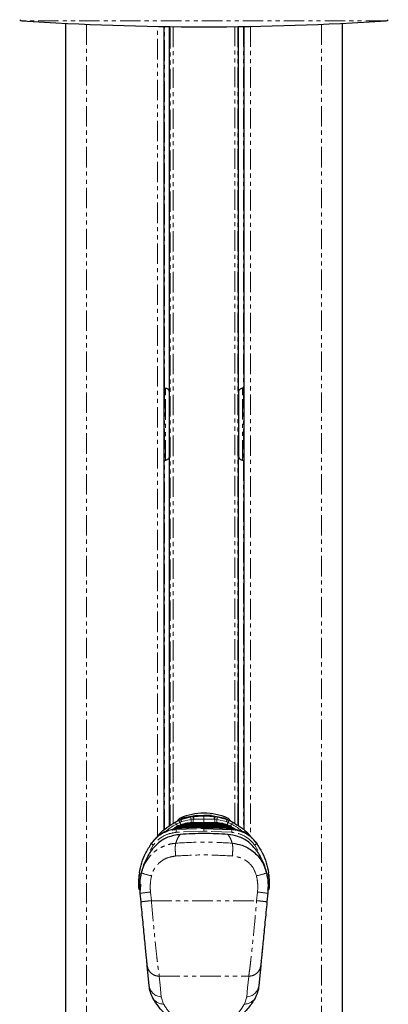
# Paper-space layout 'Surface plate' of a CAD drawing. Header units: millimetres. Extents: x 168 to 9474, y 459 to 8086.
# Tile 40 of 47: x 7417 to 7531, y 2437 to 2743. Entities that reach past the tile are written whole.
import ezdxf

# ---------------------------------------------------------------- set-up
doc = ezdxf.new("R2010")
doc.units = ezdxf.units.MM
doc.linetypes.add('PHANTOM', pattern=[12.7, 6.35, -1.27, 1.27, -1.27, 1.27, -1.27])

psp = doc.layouts.new('Surface plate')

# ---------------------------------------------------------------- linework, layer by layer
at = {"color": 8, "linetype": 'PHANTOM', "lineweight": 18}
for p, q in [((7530.68, 2742.28), (7417.67, 2742.28)), ((7437.76, 2741.17), (7437.76, 635.32)), ((7459.71, 2488.95), (7459.71, 2740.51)), ((7461.92, 2628.23), (7461.92, 2740.48)), ((7463.65, 2492.38), (7463.65, 2740.45)), ((7464.65, 2740.44), (7464.65, 2493.03)), ((7483.7, 2493.03), (7483.7, 2740.44)), ((7484.7, 2740.45), (7484.7, 2492.38)), ((7486.42, 2740.48), (7486.42, 2628.23)), ((7488.64, 2740.51), (7488.64, 2488.95)), ((7510.59, 2741.17), (7510.59, 635.32)), ((7461.92, 2628.23), (7461.92, 2605.74)), ((7462.27, 2626.36), (7462.27, 2628.31)), ((7463.32, 2625.64), (7463.32, 2627.53)), ((7485.03, 2625.64), (7485.03, 2627.46)), ((7486.08, 2626.36), (7486.08, 2628.37)), ((7486.43, 2628.23), (7486.43, 2605.74)), ((7462.27, 2605.65), (7462.27, 2626.36)), ((7463.32, 2606.49), (7463.32, 2625.64)), ((7485.03, 2606.41), (7485.03, 2625.64)), ((7486.08, 2605.7), (7486.08, 2626.36)), ((7461.92, 2491.11), (7461.92, 2605.74)), ((7486.42, 2605.74), (7486.42, 2491.1)), ((7469.99, 2495.1), (7470.72, 2495.17)), ((7470.72, 2495.17), (7471.04, 2495.18)), ((7471.04, 2495.18), (7471.82, 2495.46)), ((7474.17, 2495.23), (7474.17, 2495.49)), ((7474.17, 2494.37), (7474.17, 2495.23)), ((7477.31, 2495.18), (7476.53, 2495.46)), ((7477.31, 2495.18), (7477.63, 2495.17)), ((7477.63, 2495.17), (7478.36, 2495.1)), ((7466.69, 2493.32), (7465.6, 2492.78)), ((7467.24, 2493.56), (7466.69, 2493.32)), ((7470.17, 2494.27), (7467.24, 2493.56)), ((7467.85, 2491.88), (7467.89, 2491.88)), ((7467.89, 2491.88), (7468.19, 2492.1)), ((7468.57, 2492.4), (7468.62, 2492.41)), ((7468.62, 2492.41), (7468.96, 2492.62)), ((7469.42, 2492.93), (7469.48, 2492.93)), ((7469.48, 2492.93), (7469.89, 2493.15)), ((7470.81, 2494.31), (7470.17, 2494.27)), ((7471.06, 2494.32), (7470.81, 2494.31)), ((7474.17, 2494.37), (7471.06, 2494.32)), ((7474.17, 2494.37), (7474.17, 2493.18)), ((7477.29, 2494.32), (7474.17, 2494.37)), ((7474.17, 2493.04), (7474.17, 2493.24)), ((7474.17, 2492.56), (7474.17, 2492.76)), ((7474.17, 2492.08), (7474.17, 2492.28)), ((7477.54, 2494.31), (7477.29, 2494.32)), ((7478.18, 2494.27), (7477.54, 2494.31)), ((7481.11, 2493.56), (7478.18, 2494.27)), ((7478.87, 2492.93), (7478.46, 2493.15)), ((7478.87, 2492.93), (7478.93, 2492.93)), ((7479.73, 2492.41), (7479.39, 2492.62)), ((7479.73, 2492.41), (7479.78, 2492.4)), ((7480.45, 2491.88), (7480.16, 2492.1)), ((7480.45, 2491.88), (7480.5, 2491.88)), ((7481.66, 2493.32), (7481.11, 2493.56)), ((7482.75, 2492.78), (7481.66, 2493.32)), ((7465.53, 2491.12), (7474.17, 2491.47)), ((7465.53, 2491.12), (7465.72, 2491.35)), ((7474.17, 2490.61), (7465.58, 2490.26)), ((7465.92, 2491.37), (7465.78, 2491.36)), ((7474.17, 2491.47), (7474.17, 2491.69)), ((7474.17, 2490.61), (7474.17, 2491.47)), ((7482.77, 2490.26), (7474.17, 2490.61)), ((7482.57, 2491.36), (7482.43, 2491.37)), ((7482.57, 2491.36), (7482.56, 2491.37)), ((7482.63, 2491.35), (7482.57, 2491.36)), ((7482.82, 2491.12), (7482.63, 2491.35)), ((7458.45, 2486.27), (7457.47, 2484.62)), ((7490.87, 2484.62), (7489.9, 2486.27)), ((7454.58, 2474.12), (7454.52, 2472.29)), ((7457.57, 2471.7), (7457.84, 2469.02)), ((7490.51, 2469.02), (7490.78, 2471.7)), ((7457.84, 2469.02), (7490.51, 2469.02)), ((7492.62, 2458.07), (7492.57, 2458.08)), ((7460.31, 2445.53), (7488.04, 2445.53)), ((7460.93, 2439.19), (7461.63, 2436.93)), ((7486.72, 2436.93), (7487.42, 2439.19))]:
    psp.add_line(p, q, dxfattribs=at)
at = {"color": 7, "linetype": 'Continuous', "lineweight": 25}
for p, q in [((7431.22, 2741.48), (7431.22, 635.32)), ((7461.85, 2491.04), (7461.85, 2740.48)), ((7463.42, 2740.46), (7463.42, 2626.86)), ((7484.92, 2626.86), (7484.92, 2740.46)), ((7486.49, 2740.48), (7486.49, 2491.04)), ((7517.13, 635.32), (7517.13, 2741.48)), ((7461.85, 2628.23), (7461.92, 2628.23)), ((7486.42, 2628.23), (7486.49, 2628.23)), ((7463.46, 2611.49), (7463.46, 2622.49)), ((7484.88, 2622.49), (7484.88, 2611.49)), ((7461.92, 2605.74), (7461.85, 2605.74)), ((7463.42, 2607.11), (7463.42, 2492.23)), ((7484.92, 2492.24), (7484.92, 2607.11)), ((7486.49, 2605.74), (7486.42, 2605.74)), ((7466.84, 2494.21), (7469.99, 2495.1)), ((7471.82, 2495.46), (7468.12, 2494.74)), ((7471.82, 2495.46), (7474.17, 2495.49)), ((7476.53, 2495.46), (7474.17, 2495.49)), ((7476.53, 2495.46), (7480.23, 2494.74)), ((7478.36, 2495.1), (7481.51, 2494.21)), ((7465.66, 2491.92), (7465.01, 2491.54)), ((7465.23, 2493.4), (7466.31, 2493.96)), ((7465.76, 2491.98), (7465.66, 2491.92)), ((7466.31, 2493.96), (7466.84, 2494.21)), ((7468.23, 2492.1), (7468.19, 2492.1)), ((7468.19, 2492.1), (7468.19, 2492.1)), ((7469.02, 2492.63), (7468.96, 2492.62)), ((7468.96, 2492.62), (7468.96, 2492.63)), ((7469.96, 2493.15), (7469.89, 2493.15)), ((7469.89, 2493.15), (7469.89, 2493.15)), ((7478.46, 2493.15), (7478.39, 2493.15)), ((7479.39, 2492.62), (7479.33, 2492.63)), ((7479.39, 2492.62), (7479.39, 2492.63)), ((7480.16, 2492.1), (7480.12, 2492.1)), ((7480.16, 2492.1), (7480.16, 2492.1)), ((7481.51, 2494.21), (7482.04, 2493.96)), ((7482.04, 2493.96), (7483.12, 2493.4)), ((7482.69, 2491.92), (7482.59, 2491.98)), ((7482.69, 2491.92), (7483.34, 2491.54)), ((7464.28, 2491.06), (7464.19, 2491)), ((7465.78, 2491.36), (7465.72, 2491.35)), ((7465.78, 2491.36), (7465.79, 2491.37)), ((7465.92, 2491.38), (7465.79, 2491.37)), ((7465.92, 2491.37), (7465.92, 2491.38)), ((7467.56, 2491.58), (7467.52, 2491.58)), ((7467.52, 2491.58), (7467.52, 2491.58)), ((7474.17, 2491.47), (7482.82, 2491.12)), ((7480.83, 2491.58), (7480.79, 2491.58)), ((7481.5, 2491.42), (7480.83, 2491.58)), ((7480.83, 2491.58), (7480.83, 2491.58)), ((7482.56, 2491.37), (7482.43, 2491.38)), ((7482.43, 2491.37), (7482.43, 2491.38)), ((7482.63, 2491.36), (7482.56, 2491.37)), ((7482.63, 2491.35), (7482.63, 2491.36)), ((7483.34, 2491.54), (7483.43, 2491.48)), ((7484.15, 2491), (7484.07, 2491.06)), ((7457.4, 2486.11), (7457.66, 2486.43)), ((7458.28, 2487.37), (7457.96, 2486.94)), ((7490.06, 2487.37), (7490.38, 2486.94)), ((7490.69, 2486.43), (7490.95, 2486.11)), ((7453.98, 2474.63), (7454.06, 2477.06)), ((7454.13, 2477.71), (7454.06, 2477.06)), ((7494.29, 2477.06), (7494.22, 2477.71)), ((7494.29, 2477.06), (7494.37, 2474.63)), ((7453.92, 2472.91), (7453.98, 2474.63)), ((7494.37, 2474.63), (7494.43, 2472.91)), ((7454.65, 2468.64), (7454.4, 2471.31)), ((7493.95, 2471.31), (7493.69, 2468.64)), ((7492.63, 2458.64), (7492.68, 2458.64)), ((7492.8, 2459.91), (7492.75, 2459.92)), ((7492.06, 2452.29), (7492.01, 2452.3)), ((7492.04, 2452.59), (7492.09, 2452.59)), ((7492.1, 2452.69), (7492.05, 2452.69)), ((7492.21, 2453.83), (7492.16, 2453.84)), ((7492.25, 2454.2), (7492.2, 2454.21)), ((7491.77, 2449.27), (7491.72, 2449.27)), ((7491.9, 2450.59), (7491.85, 2450.6)), ((7491.95, 2451.09), (7491.9, 2451.09)), ((7457.17, 2442.56), (7456.56, 2448.9)), ((7491.79, 2448.9), (7491.17, 2442.56))]:
    psp.add_line(p, q, dxfattribs=at)
at = {"color": 8, "linetype": 'PHANTOM', "lineweight": 18, "flags": 128}
for points in [[(7467.91, 2491.6), (7467.91, 2491.62), (7467.91, 2491.68), (7467.9, 2491.73), (7467.9, 2491.78), (7467.9, 2491.82), (7467.9, 2491.85), (7467.89, 2491.87), (7467.89, 2491.88)], [(7468.64, 2492.13), (7468.64, 2492.15), (7468.63, 2492.2), (7468.63, 2492.26), (7468.63, 2492.3), (7468.63, 2492.34), (7468.62, 2492.37), (7468.62, 2492.39), (7468.62, 2492.41)], [(7469.49, 2492.65), (7469.49, 2492.67), (7469.49, 2492.73), (7469.49, 2492.78), (7469.48, 2492.83), (7469.48, 2492.87), (7469.48, 2492.9), (7469.48, 2492.92), (7469.48, 2492.93)], [(7470.81, 2494.31), (7470.82, 2494.01), (7470.83, 2493.73), (7470.83, 2493.49), (7470.84, 2493.27), (7470.85, 2493.12)], [(7477.5, 2493.16), (7477.51, 2493.27), (7477.51, 2493.49), (7477.52, 2493.73), (7477.53, 2494.01), (7477.54, 2494.31)], [(7478.86, 2492.65), (7478.86, 2492.67), (7478.86, 2492.73), (7478.86, 2492.78), (7478.86, 2492.83), (7478.87, 2492.87), (7478.87, 2492.9), (7478.87, 2492.92), (7478.87, 2492.93)], [(7479.71, 2492.12), (7479.71, 2492.15), (7479.72, 2492.2), (7479.72, 2492.26), (7479.72, 2492.3), (7479.72, 2492.34), (7479.72, 2492.37), (7479.73, 2492.39), (7479.73, 2492.41)], [(7480.44, 2491.6), (7480.44, 2491.62), (7480.44, 2491.68), (7480.45, 2491.73), (7480.45, 2491.78), (7480.45, 2491.82), (7480.45, 2491.85), (7480.45, 2491.87), (7480.45, 2491.88)], [(7458.45, 2486.27), (7458.33, 2486.34), (7458.22, 2486.42), (7458.12, 2486.52), (7458.04, 2486.62), (7457.98, 2486.71), (7457.95, 2486.8), (7457.94, 2486.88), (7457.96, 2486.94)], [(7489.9, 2486.27), (7490.02, 2486.34), (7490.13, 2486.42), (7490.23, 2486.52), (7490.31, 2486.62), (7490.37, 2486.71), (7490.4, 2486.8), (7490.41, 2486.88), (7490.38, 2486.94)], [(7460.31, 2445.53), (7460.58, 2442.78), (7460.93, 2439.19)], [(7487.42, 2439.19), (7487.69, 2441.94), (7488.04, 2445.53)]]:
    psp.add_lwpolyline(points, dxfattribs=at)
at = {"color": 7, "linetype": 'Continuous', "lineweight": 25, "flags": 128}
for points in [[(7464.32, 2491.09), (7464.43, 2491.16), (7464.92, 2491.48)], [(7483.43, 2491.48), (7483.91, 2491.16), (7484.02, 2491.09)]]:
    psp.add_lwpolyline(points, dxfattribs=at)
at = {"color": 7, "linetype": 'Continuous', "lineweight": 25}
for centre, radius, start, end in [((7417.73, 2743.27), 1, 223.253, 266.1738), ((7530.61, 2743.27), 1, 273.8262, 316.747), ((7474.17, 3587.17), 846.78, 266.17378, 273.82622), ((7474.17, 2478.2), 18, 66.0305, 113.9695), ((7467.67, 2492.82), 2, 113.9695, 150.2898), ((7480.67, 2492.82), 2, 29.4478, 66.0305), ((7454.52, 2472.89), 0.6, 178, 270), ((7493.83, 2472.89), 0.6, 270, 2)]:
    psp.add_arc(centre, radius, start, end, dxfattribs=at)
at = {"color": 8, "linetype": 'PHANTOM', "lineweight": 18}
for centre, radius, start, end in [((7466.03, 2493.81), 4.17, 6.3075, 18.0463), ((7460.6, 2493.76), 10.22, 3.0811, 7.9027), ((7285.25, 2488.7), 185.9, 1.7332, 1.9979), ((7663.1, 2488.7), 185.9, 178.0021, 178.2668), ((7487.75, 2493.76), 10.22, 172.0973, 176.9189), ((7482.32, 2493.81), 4.17, 161.9537, 173.6925), ((7459.93, 2489.76), 6.43, 27.9792, 34.4734), ((7513.47, 2519.79), 54.96, 209.4341, 210.2907), ((7463.72, 2492.01), 3.24, 23.8192, 36.985), ((7389.15, 2462.04), 83.61, 21.3615, 21.9702), ((7465.25, 2492.78), 2.14, 21.2599, 41.863), ((7419.03, 2492.76), 51.17, 0.3812, 1.6837), ((7533.68, 2492.68), 55.52, 178.3577, 179.5158), ((7483.1, 2492.78), 2.14, 138.137, 158.7401), ((7557.73, 2462.63), 82.02, 158.0263, 158.6623), ((7484.63, 2492.01), 3.24, 143.015, 156.1808), ((7435.61, 2519.37), 54.12, 329.6798, 330.5703), ((7488.42, 2489.76), 6.43, 145.5266, 152.0208), ((7472.46, 2491.09), 6.92, 179.7748, 186.9052), ((7475.89, 2491.09), 6.92, 353.0948, 0.2252), ((7454.6, 2477.12), 0.547, 187.1068, 275.93), ((7454.69, 2477.72), 0.561, 181.4063, 273.1285), ((7460.94, 2493.43), 16.95, 248.7319, 259.6763), ((7487.41, 2493.43), 16.95, 280.3237, 291.2681), ((7493.66, 2477.72), 0.561, 266.8715, 358.5937), ((7493.74, 2477.12), 0.547, 264.07, 352.8932), ((7454.48, 2474.65), 0.505, 181.7841, 254.2349), ((7493.87, 2474.65), 0.506, 285.1837, 358.1823), ((7460.45, 2434.7), 37.1, 94.4465, 99.3836), ((7487.9, 2434.7), 37.1, 80.6164, 85.5535), ((7460.98, 2443.03), 3.84, 187.0492, 269.2205), ((7487.36, 2443.03), 3.84, 270.7795, 352.9508), ((7461.5, 2440.57), 3.64, 209.2788, 272.0986), ((7486.85, 2440.57), 3.64, 267.9014, 330.7212)]:
    psp.add_arc(centre, radius, start, end, dxfattribs=at)
at = {"color": 7, "linetype": 'Continuous', "lineweight": 25}
for centre, start_param, end_param in [((7463.28, 2622.49), 4.712389, 5.388352), ((7485.07, 2622.49), 0.894834, 1.570796), ((7463.28, 2611.49), 4.036426, 4.712389), ((7485.07, 2611.49), 1.570796, 2.246759)]:
    psp.add_ellipse(centre, major_axis=(0, 7), ratio=0.026186, start_param=start_param, end_param=end_param, dxfattribs=at)
for points, knots in [([(7461.92, 2628.23), (7462.07, 2628.22), (7462.36, 2628.2), (7462.74, 2628.07), (7463.09, 2627.84), (7463.37, 2627.45), (7463.4, 2627.07), (7463.42, 2626.86)], [0, 0, 0, 0, 0.155314, 0.310339, 0.472241, 0.702736, 1, 1, 1, 1]), ([(7484.92, 2626.86), (7484.95, 2627.1), (7484.99, 2627.49), (7485.31, 2627.89), (7485.7, 2628.12), (7486.09, 2628.22), (7486.34, 2628.23), (7486.42, 2628.23)], [0, 0, 0, 0, 0.3398111, 0.5509555, 0.7294212, 0.908781, 1, 1, 1, 1]), ([(7463.42, 2607.11), (7463.4, 2606.87), (7463.35, 2606.48), (7463.03, 2606.08), (7462.65, 2605.85), (7462.26, 2605.75), (7462.01, 2605.74), (7461.92, 2605.74)], [0, 0, 0, 0, 0.339811, 0.550955, 0.729421, 0.908781, 1, 1, 1, 1]), ([(7486.42, 2605.74), (7486.28, 2605.75), (7485.99, 2605.77), (7485.6, 2605.9), (7485.26, 2606.13), (7484.98, 2606.52), (7484.95, 2606.9), (7484.92, 2607.11)], [0, 0, 0, 0, 0.1553142, 0.3103392, 0.4722408, 0.7027363, 1, 1, 1, 1]), ([(7459.29, 2488.43), (7459.63, 2488.88), (7460.59, 2490.12), (7462.61, 2491.79), (7464.35, 2492.86), (7465.23, 2493.4)], [0, 0, 0, 0, 0.2152012, 0.6038271, 1, 1, 1, 1]), ([(7468.96, 2492.62), (7468.49, 2492.58), (7467.67, 2492.5), (7466.37, 2492.14), (7465.26, 2491.68), (7464.55, 2491.23), (7464.28, 2491.06)], [0, 0, 0, 0, 0.2849259, 0.4961002, 0.8071302, 1, 1, 1, 1]), ([(7464.32, 2491.02), (7464.53, 2491.16), (7465.04, 2491.5), (7466.09, 2491.93), (7467.29, 2492.28), (7468.19, 2492.37), (7468.57, 2492.4)], [0, 0, 0, 0, 0.17113, 0.404514, 0.745288, 1, 1, 1, 1]), ([(7468.19, 2492.1), (7468.12, 2492.1), (7467.54, 2492.06), (7466.62, 2491.91), (7465.57, 2491.56), (7464.92, 2491.32), (7464.63, 2491.13), (7464.56, 2491.09)], [0, 0, 0, 0, 0.0545481, 0.4540849, 0.7324253, 0.9327807, 1, 1, 1, 1]), ([(7464.84, 2491.15), (7464.88, 2491.16), (7465.24, 2491.33), (7466.1, 2491.61), (7467.07, 2491.82), (7467.71, 2491.87), (7467.85, 2491.88)], [0, 0, 0, 0, 0.042226, 0.381599, 0.867688, 1, 1, 1, 1]), ([(7465.01, 2491.54), (7465.23, 2491.66), (7465.88, 2492.05), (7467.25, 2492.61), (7468.54, 2492.87), (7469.33, 2492.92), (7469.42, 2492.93)], [0, 0, 0, 0, 0.160385, 0.490153, 0.944734, 1, 1, 1, 1]), ([(7469.89, 2493.15), (7469.89, 2493.15), (7469.17, 2493.12), (7467.73, 2492.91), (7466.42, 2492.29), (7465.76, 2491.98)], [0, 0, 0, 0, 0.002812, 0.494132, 1, 1, 1, 1]), ([(7468.12, 2494.74), (7468.1, 2494.73), (7467.64, 2494.56), (7467.23, 2494.38), (7466.84, 2494.21)], [0, 0, 0, 0, 0.05035, 1, 1, 1, 1]), ([(7474.17, 2492.28), (7473.52, 2492.27), (7472.53, 2492.27), (7470.87, 2492.23), (7469.54, 2492.18), (7468.55, 2492.12), (7468.23, 2492.1)], [0, 0, 0, 0, 0.3308948, 0.4997867, 0.8377138, 1, 1, 1, 1]), ([(7474.17, 2492.76), (7473.65, 2492.76), (7472.79, 2492.75), (7471.21, 2492.72), (7470.02, 2492.68), (7469.16, 2492.63), (7469.02, 2492.63)], [0, 0, 0, 0, 0.305202, 0.499842, 0.916458, 1, 1, 1, 1]), ([(7474.17, 2493.24), (7474.14, 2493.24), (7473.44, 2493.24), (7472.03, 2493.23), (7470.66, 2493.18), (7469.96, 2493.15)], [0, 0, 0, 0, 0.024033, 0.499895, 1, 1, 1, 1]), ([(7478.39, 2493.15), (7478.36, 2493.15), (7477.66, 2493.18), (7476.25, 2493.23), (7474.88, 2493.24), (7474.17, 2493.24)], [0, 0, 0, 0, 0.024244, 0.500106, 1, 1, 1, 1]), ([(7479.33, 2492.63), (7478.81, 2492.65), (7477.95, 2492.69), (7476.37, 2492.74), (7475.18, 2492.76), (7474.32, 2492.76), (7474.17, 2492.76)], [0, 0, 0, 0, 0.305522, 0.500162, 0.917082, 1, 1, 1, 1]), ([(7480.12, 2492.1), (7479.46, 2492.14), (7478.47, 2492.19), (7476.81, 2492.25), (7475.49, 2492.27), (7474.49, 2492.28), (7474.17, 2492.28)], [0, 0, 0, 0, 0.331322, 0.500214, 0.838141, 1, 1, 1, 1]), ([(7482.59, 2491.98), (7482.57, 2491.99), (7481.92, 2492.35), (7480.58, 2492.92), (7479.16, 2493.07), (7478.46, 2493.15)], [0, 0, 0, 0, 0.018267, 0.509409, 1, 1, 1, 1]), ([(7478.93, 2492.93), (7479.02, 2492.92), (7479.82, 2492.87), (7481.11, 2492.6), (7482.48, 2492.05), (7483.13, 2491.66), (7483.34, 2491.54)], [0, 0, 0, 0, 0.058111, 0.513481, 0.843245, 1, 1, 1, 1]), ([(7484.07, 2491.06), (7483.65, 2491.32), (7482.92, 2491.76), (7481.65, 2492.25), (7480.51, 2492.53), (7479.69, 2492.6), (7479.39, 2492.62)], [0, 0, 0, 0, 0.296146, 0.5073, 0.816527, 1, 1, 1, 1]), ([(7479.78, 2492.4), (7479.82, 2492.4), (7480.37, 2492.36), (7481.27, 2492.22), (7482.58, 2491.81), (7483.48, 2491.41), (7484, 2491.07), (7484.09, 2491.01)], [0, 0, 0, 0, 0.028912, 0.36082, 0.591296, 0.929858, 1, 1, 1, 1]), ([(7483.88, 2491.06), (7483.86, 2491.07), (7483.55, 2491.27), (7482.71, 2491.59), (7481.49, 2491.97), (7480.57, 2492.06), (7480.16, 2492.1)], [0, 0, 0, 0, 0.0179849, 0.2892278, 0.6839924, 1, 1, 1, 1]), ([(7480.23, 2494.74), (7480.25, 2494.73), (7480.71, 2494.56), (7481.12, 2494.38), (7481.51, 2494.21)], [0, 0, 0, 0, 0.05035, 1, 1, 1, 1]), ([(7480.5, 2491.88), (7480.64, 2491.87), (7481.28, 2491.82), (7482.26, 2491.61), (7483.12, 2491.33), (7483.47, 2491.16), (7483.51, 2491.15)], [0, 0, 0, 0, 0.1340314, 0.6200034, 0.9593039, 1, 1, 1, 1]), ([(7483.12, 2493.4), (7483.98, 2492.87), (7485.72, 2491.8), (7487.75, 2490.14), (7488.72, 2488.88), (7489.06, 2488.43)], [0, 0, 0, 0, 0.388625, 0.784799, 1, 1, 1, 1]), ([(7466.75, 2489.58), (7465.46, 2489.37), (7462.89, 2488.94), (7459.77, 2486.99), (7458.39, 2485.27), (7457.79, 2484.52)], [0, 0, 0, 0, 0.358423, 0.7169, 1, 1, 1, 1]), ([(7465.72, 2491.35), (7464.61, 2491.16), (7462.41, 2490.79), (7459.87, 2489.21), (7458.75, 2487.91), (7458.28, 2487.37)], [0, 0, 0, 0, 0.373601, 0.740943, 1, 1, 1, 1]), ([(7464.92, 2491.48), (7464.92, 2491.48), (7464.95, 2491.5), (7464.98, 2491.52), (7465.01, 2491.54)], [0, 0, 0, 0, 0.0094, 1, 1, 1, 1]), ([(7474.17, 2491.69), (7473.29, 2491.68), (7470.53, 2491.67), (7467.78, 2491.49), (7465.92, 2491.37)], [0, 0, 0, 0, 0.32125, 1, 1, 1, 1]), ([(7467.52, 2491.58), (7467.36, 2491.57), (7466.97, 2491.54), (7466.59, 2491.45), (7466.37, 2491.4)], [0, 0, 0, 0, 0.415371, 1, 1, 1, 1]), ([(7481.6, 2489.58), (7479.13, 2489.72), (7474.18, 2489.99), (7469.23, 2489.72), (7466.75, 2489.58)], [0, 0, 0, 0, 0.498544, 1, 1, 1, 1]), ([(7474.17, 2491.8), (7474.08, 2491.8), (7473.31, 2491.8), (7472.2, 2491.78), (7470.53, 2491.73), (7469.09, 2491.67), (7467.99, 2491.61), (7467.56, 2491.58)], [0, 0, 0, 0, 0.04475, 0.3480765, 0.4997344, 0.8031202, 1, 1, 1, 1]), ([(7480.79, 2491.58), (7480.69, 2491.59), (7479.92, 2491.64), (7478.82, 2491.69), (7477.15, 2491.76), (7475.71, 2491.79), (7474.61, 2491.79), (7474.17, 2491.8)], [0, 0, 0, 0, 0.045283, 0.348609, 0.500266, 0.803652, 1, 1, 1, 1]), ([(7482.43, 2491.37), (7480.57, 2491.49), (7477.82, 2491.67), (7475.06, 2491.68), (7474.17, 2491.69)], [0, 0, 0, 0, 0.67875, 1, 1, 1, 1]), ([(7490.56, 2484.52), (7489.78, 2485.45), (7488.22, 2487.33), (7484.97, 2489.07), (7482.65, 2489.42), (7481.6, 2489.58)], [0, 0, 0, 0, 0.353352, 0.707215, 1, 1, 1, 1]), ([(7490.06, 2487.37), (7489.6, 2487.91), (7488.48, 2489.21), (7485.94, 2490.79), (7483.74, 2491.16), (7482.63, 2491.35)], [0, 0, 0, 0, 0.259057, 0.626399, 1, 1, 1, 1]), ([(7454.13, 2477.71), (7454.34, 2478.73), (7454.75, 2480.69), (7455.99, 2483.87), (7457.3, 2485.91), (7457.96, 2486.94)], [0, 0, 0, 0, 0.349022, 0.66958, 1, 1, 1, 1]), ([(7482.91, 2486.87), (7483.95, 2486.7), (7486.3, 2486.33), (7489.56, 2484.43), (7492.3, 2481.44), (7493.14, 2478.9), (7493.56, 2477.64)], [0, 0, 0, 0, 0.208695, 0.473319, 0.736593, 1, 1, 1, 1]), ([(7490.38, 2486.94), (7491.03, 2485.94), (7492.34, 2483.9), (7493.59, 2480.72), (7494.01, 2478.73), (7494.22, 2477.71)], [0, 0, 0, 0, 0.32022, 0.650979, 1, 1, 1, 1]), ([(7454.79, 2477.64), (7455.09, 2478.77), (7455.7, 2481.05), (7457.09, 2483.36), (7457.79, 2484.52)], [0, 0, 0, 0, 0.499404, 1, 1, 1, 1]), ([(7490.56, 2484.52), (7491.26, 2483.36), (7492.65, 2481.05), (7493.25, 2478.78), (7493.56, 2477.64)], [0, 0, 0, 0, 0.499285, 1, 1, 1, 1]), ([(7454.4, 2471.31), (7454.34, 2472.36), (7454.22, 2474.48), (7454.6, 2476.58), (7454.79, 2477.64)], [0, 0, 0, 0, 0.493479, 1, 1, 1, 1]), ([(7493.56, 2477.64), (7493.75, 2476.6), (7494.13, 2474.51), (7494.01, 2472.39), (7493.95, 2471.31)], [0, 0, 0, 0, 0.493486, 1, 1, 1, 1]), ([(7456.56, 2448.9), (7456.52, 2449.31), (7456.44, 2450.13), (7456.27, 2451.92), (7456.06, 2454.06), (7455.82, 2456.54), (7455.55, 2459.32), (7455.27, 2462.31), (7454.96, 2465.44), (7454.76, 2467.57), (7454.65, 2468.64)], [0, 0, 0, 0, 0.124405, 0.249474, 0.373855, 0.498989, 0.623387, 0.749223, 0.874701, 1, 1, 1, 1]), ([(7493.69, 2468.64), (7493.59, 2467.57), (7493.38, 2465.43), (7493.08, 2462.29), (7492.79, 2459.29), (7492.52, 2456.52), (7492.28, 2454.04), (7492.08, 2451.9), (7491.9, 2450.12), (7491.83, 2449.3), (7491.79, 2448.9)], [0, 0, 0, 0, 0.12587, 0.252179, 0.377314, 0.502687, 0.626919, 0.751876, 0.87635, 1, 1, 1, 1]), ([(7458.32, 2438.79), (7458.03, 2439.41), (7457.44, 2440.66), (7457.26, 2441.93), (7457.17, 2442.56)], [0, 0, 0, 0, 0.496617, 1, 1, 1, 1]), ([(7491.17, 2442.56), (7491.09, 2441.93), (7490.91, 2440.67), (7490.32, 2439.42), (7490.03, 2438.79)], [0, 0, 0, 0, 0.496951, 1, 1, 1, 1]), ([(7490.03, 2438.79), (7489.39, 2437.74), (7488.43, 2436.16), (7486.49, 2434.12), (7484.88, 2432.79), (7483.17, 2431.68), (7481.23, 2430.69), (7478.9, 2429.87), (7476.27, 2429.38), (7473.9, 2429.27), (7471.44, 2429.46), (7469.18, 2429.97), (7467.19, 2430.69), (7465.47, 2431.52), (7463.88, 2432.51), (7461.93, 2434.03), (7459.92, 2436.12), (7458.87, 2437.88), (7458.32, 2438.79)], [0, 0, 0, 0, 0.130736, 0.1973415, 0.2645496, 0.3103895, 0.3568199, 0.4199328, 0.465352, 0.5048121, 0.544104, 0.5954497, 0.6362475, 0.6780309, 0.728876, 0.7803446, 0.8861462, 1, 1, 1, 1])]:
    psp.add_open_spline(points, degree=3, knots=knots, dxfattribs=at)
at = {"color": 8, "linetype": 'PHANTOM', "lineweight": 18}
for points, knots in [([(7471.04, 2495.18), (7471.51, 2495.19), (7472.56, 2495.22), (7473.61, 2495.23), (7474.17, 2495.23)], [0, 0, 0, 0, 0.458483, 1, 1, 1, 1]), ([(7474.17, 2495.23), (7474.74, 2495.23), (7475.79, 2495.22), (7476.83, 2495.19), (7477.31, 2495.18)], [0, 0, 0, 0, 0.541517, 1, 1, 1, 1]), ([(7465.6, 2492.78), (7464.58, 2492.2), (7463.39, 2491.53), (7462.42, 2490.59), (7462.29, 2490.47)], [0, 0, 0, 0, 0.867136, 1, 1, 1, 1]), ([(7467.87, 2491.56), (7467.87, 2491.58), (7467.86, 2491.66), (7467.86, 2491.76), (7467.85, 2491.85), (7467.85, 2491.87), (7467.85, 2491.88)], [0, 0, 0, 0, 0.161031, 0.440687, 0.720344, 1, 1, 1, 1]), ([(7467.89, 2491.88), (7467.93, 2491.88), (7468.63, 2491.93), (7469.67, 2491.98), (7471.35, 2492.04), (7472.74, 2492.07), (7473.79, 2492.07), (7474.17, 2492.08)], [0, 0, 0, 0, 0.0173915, 0.3369317, 0.4966963, 0.8162996, 1, 1, 1, 1]), ([(7468.59, 2492.08), (7468.59, 2492.11), (7468.58, 2492.18), (7468.58, 2492.28), (7468.57, 2492.37), (7468.57, 2492.39), (7468.57, 2492.4)], [0, 0, 0, 0, 0.161012, 0.440674, 0.720337, 1, 1, 1, 1]), ([(7468.62, 2492.41), (7469.2, 2492.43), (7470.12, 2492.48), (7471.76, 2492.53), (7473.03, 2492.55), (7473.96, 2492.56), (7474.17, 2492.56)], [0, 0, 0, 0, 0.314829, 0.495571, 0.884785, 1, 1, 1, 1]), ([(7469.43, 2492.61), (7469.43, 2492.63), (7469.43, 2492.7), (7469.42, 2492.81), (7469.42, 2492.9), (7469.42, 2492.92), (7469.42, 2492.93)], [0, 0, 0, 0, 0.160981, 0.440654, 0.720327, 1, 1, 1, 1]), ([(7469.48, 2492.93), (7469.58, 2492.93), (7470.36, 2492.97), (7471.8, 2493.02), (7473.26, 2493.04), (7474.05, 2493.04), (7474.17, 2493.04)], [0, 0, 0, 0, 0.0661, 0.493687, 0.921273, 1, 1, 1, 1]), ([(7474.17, 2493.04), (7474.3, 2493.04), (7475.09, 2493.04), (7476.55, 2493.02), (7477.99, 2492.97), (7478.77, 2492.93), (7478.87, 2492.93)], [0, 0, 0, 0, 0.078728, 0.506313, 0.933899, 1, 1, 1, 1]), ([(7474.17, 2492.72), (7474.17, 2492.74), (7474.17, 2492.82), (7474.17, 2492.92), (7474.17, 2493.01), (7474.17, 2493.03), (7474.17, 2493.04)], [0, 0, 0, 0, 0.161092, 0.440728, 0.720364, 1, 1, 1, 1]), ([(7474.17, 2492.56), (7474.77, 2492.55), (7475.71, 2492.55), (7477.36, 2492.51), (7478.61, 2492.46), (7479.53, 2492.42), (7479.73, 2492.41)], [0, 0, 0, 0, 0.3236898, 0.5044315, 0.893531, 1, 1, 1, 1]), ([(7474.17, 2492.24), (7474.17, 2492.26), (7474.17, 2492.33), (7474.17, 2492.44), (7474.17, 2492.53), (7474.17, 2492.55), (7474.17, 2492.56)], [0, 0, 0, 0, 0.161092, 0.440728, 0.720364, 1, 1, 1, 1]), ([(7474.17, 2492.08), (7474.22, 2492.08), (7474.94, 2492.08), (7476, 2492.06), (7477.67, 2492.02), (7479.05, 2491.96), (7480.08, 2491.9), (7480.45, 2491.88)], [0, 0, 0, 0, 0.0239994, 0.3435395, 0.503304, 0.8229067, 1, 1, 1, 1]), ([(7474.17, 2491.76), (7474.17, 2491.78), (7474.17, 2491.85), (7474.17, 2491.96), (7474.17, 2492.05), (7474.17, 2492.07), (7474.17, 2492.08)], [0, 0, 0, 0, 0.161092, 0.440728, 0.720364, 1, 1, 1, 1]), ([(7478.91, 2492.61), (7478.92, 2492.63), (7478.92, 2492.7), (7478.92, 2492.81), (7478.93, 2492.9), (7478.93, 2492.92), (7478.93, 2492.93)], [0, 0, 0, 0, 0.160966, 0.440644, 0.720322, 1, 1, 1, 1]), ([(7479.76, 2492.08), (7479.76, 2492.11), (7479.77, 2492.18), (7479.77, 2492.28), (7479.78, 2492.37), (7479.78, 2492.39), (7479.78, 2492.4)], [0, 0, 0, 0, 0.161001, 0.440667, 0.720334, 1, 1, 1, 1]), ([(7480.48, 2491.56), (7480.48, 2491.58), (7480.49, 2491.66), (7480.49, 2491.76), (7480.5, 2491.85), (7480.5, 2491.87), (7480.5, 2491.88)], [0, 0, 0, 0, 0.161023, 0.440682, 0.720341, 1, 1, 1, 1]), ([(7486.01, 2490.5), (7485.84, 2490.66), (7484.88, 2491.57), (7483.71, 2492.23), (7482.75, 2492.78)], [0, 0, 0, 0, 0.173174, 1, 1, 1, 1]), ([(7457.96, 2486.94), (7458.49, 2487.57), (7459.66, 2488.96), (7462.3, 2490.57), (7464.45, 2490.94), (7465.53, 2491.12)], [0, 0, 0, 0, 0.291567, 0.64553, 1, 1, 1, 1]), ([(7465.58, 2490.26), (7464.57, 2490.08), (7462.53, 2489.73), (7460.04, 2488.19), (7458.95, 2486.87), (7458.45, 2486.27)], [0, 0, 0, 0, 0.3525532, 0.7063709, 1, 1, 1, 1]), ([(7466.75, 2489.58), (7466.44, 2489.12), (7465.84, 2488.21), (7465.57, 2487.32), (7465.44, 2486.87)], [0, 0, 0, 0, 0.499853, 1, 1, 1, 1]), ([(7474.17, 2491.27), (7474.17, 2491.3), (7474.17, 2491.37), (7474.17, 2491.48), (7474.17, 2491.57), (7474.17, 2491.59), (7474.17, 2491.59)], [0, 0, 0, 0, 0.161092, 0.440728, 0.720364, 1, 1, 1, 1]), ([(7482.91, 2486.87), (7482.77, 2487.32), (7482.51, 2488.21), (7481.91, 2489.12), (7481.6, 2489.58)], [0, 0, 0, 0, 0.499877, 1, 1, 1, 1]), ([(7489.9, 2486.27), (7489.4, 2486.87), (7488.3, 2488.2), (7485.82, 2489.73), (7483.78, 2490.08), (7482.77, 2490.26)], [0, 0, 0, 0, 0.294215, 0.647739, 1, 1, 1, 1]), ([(7482.82, 2491.12), (7483.89, 2490.94), (7486.05, 2490.57), (7488.68, 2488.97), (7489.85, 2487.57), (7490.38, 2486.94)], [0, 0, 0, 0, 0.354177, 0.707848, 1, 1, 1, 1]), ([(7454.79, 2477.64), (7455.08, 2478.59), (7455.56, 2480.19), (7456.82, 2482.17), (7458.16, 2483.69), (7459.75, 2484.95), (7461.52, 2485.92), (7463.43, 2486.61), (7464.77, 2486.78), (7465.44, 2486.87)], [0, 0, 0, 0, 0.196461, 0.330152, 0.463846, 0.597934, 0.732025, 0.866012, 1, 1, 1, 1]), ([(7465.44, 2486.87), (7468.34, 2487.04), (7474.16, 2487.38), (7479.98, 2487.04), (7482.91, 2486.87)], [0, 0, 0, 0, 0.497685, 1, 1, 1, 1]), ([(7465.36, 2482.9), (7464.43, 2482.74), (7462.58, 2482.43), (7460.21, 2480.88), (7458.59, 2478.9), (7458.11, 2477.39), (7457.9, 2476.76)], [0, 0, 0, 0, 0.273074, 0.54299, 0.807448, 1, 1, 1, 1]), ([(7482.99, 2482.9), (7480.03, 2483.06), (7474.16, 2483.39), (7468.29, 2483.06), (7465.36, 2482.9)], [0, 0, 0, 0, 0.502298, 1, 1, 1, 1]), ([(7490.45, 2476.76), (7490.15, 2477.6), (7489.56, 2479.31), (7487.62, 2481.3), (7485.35, 2482.55), (7483.71, 2482.79), (7482.99, 2482.9)], [0, 0, 0, 0, 0.257817, 0.519525, 0.787005, 1, 1, 1, 1]), ([(7457.9, 2476.76), (7457.74, 2475.93), (7457.42, 2474.26), (7457.52, 2472.56), (7457.57, 2471.7)], [0, 0, 0, 0, 0.492721, 1, 1, 1, 1]), ([(7490.78, 2471.7), (7490.83, 2472.54), (7490.93, 2474.24), (7490.61, 2475.91), (7490.45, 2476.76)], [0, 0, 0, 0, 0.4926922, 1, 1, 1, 1]), ([(7457.84, 2469.02), (7457.95, 2467.76), (7458.17, 2465.23), (7458.52, 2461.51), (7458.86, 2457.97), (7459.2, 2454.66), (7459.52, 2451.69), (7459.82, 2449.14), (7460.09, 2447), (7460.24, 2446.02), (7460.31, 2445.53)], [0, 0, 0, 0, 0.125078, 0.249956, 0.375349, 0.500002, 0.625552, 0.749896, 0.87499, 1, 1, 1, 1]), ([(7488.04, 2445.53), (7488.11, 2446.02), (7488.26, 2446.99), (7488.53, 2449.12), (7488.82, 2451.66), (7489.14, 2454.63), (7489.48, 2457.93), (7489.83, 2461.49), (7490.18, 2465.21), (7490.4, 2467.75), (7490.51, 2469.02)], [0, 0, 0, 0, 0.1242539, 0.2487548, 0.3736733, 0.4983115, 0.6239519, 0.7486485, 0.8743533, 1, 1, 1, 1]), ([(7456.56, 2448.9), (7456.65, 2448.47), (7456.83, 2447.59), (7457.71, 2446.49), (7458.91, 2445.72), (7459.85, 2445.59), (7460.31, 2445.53)], [0, 0, 0, 0, 0.241934, 0.5, 0.758066, 1, 1, 1, 1]), ([(7491.79, 2448.9), (7491.7, 2448.47), (7491.52, 2447.59), (7490.64, 2446.49), (7489.43, 2445.72), (7488.49, 2445.59), (7488.04, 2445.53)], [0, 0, 0, 0, 0.241934, 0.5, 0.758066, 1, 1, 1, 1]), ([(7461.63, 2436.93), (7462.07, 2436.22), (7462.89, 2434.88), (7464.72, 2432.95), (7466.7, 2431.56), (7468.62, 2430.64), (7470.17, 2430.08), (7471.97, 2429.68), (7473.95, 2429.52), (7475.86, 2429.61), (7477.97, 2430), (7479.79, 2430.65), (7481.31, 2431.41), (7482.84, 2432.39), (7484.38, 2433.69), (7485.76, 2435.3), (7486.4, 2436.39), (7486.72, 2436.93)], [0, 0, 0, 0, 0.120044, 0.227172, 0.333836, 0.373923, 0.413905, 0.46098, 0.495719, 0.530459, 0.571625, 0.631694, 0.677742, 0.723854, 0.815672, 0.907871, 1, 1, 1, 1])]:
    psp.add_open_spline(points, degree=3, knots=knots, dxfattribs=at)
for points in [[(7465.36, 2482.9), (7465.33, 2483.39), (7465.27, 2484.37), (7465.26, 2485.64), (7465.31, 2486.57), (7465.4, 2486.77), (7465.44, 2486.87)], [(7482.99, 2482.9), (7483.02, 2483.39), (7483.08, 2484.37), (7483.09, 2485.64), (7483.04, 2486.57), (7482.95, 2486.77), (7482.91, 2486.87)], [(7457.84, 2469.02), (7457.4, 2468.98), (7456.53, 2468.89), (7455.5, 2468.77), (7454.79, 2468.68), (7454.7, 2468.65), (7454.65, 2468.64)], [(7493.69, 2468.64), (7493.65, 2468.65), (7493.56, 2468.68), (7492.85, 2468.77), (7491.82, 2468.89), (7490.95, 2468.98), (7490.51, 2469.02)]]:
    psp.add_open_spline(points, degree=3, dxfattribs=at)

doc.saveas('drawing.dxf')
